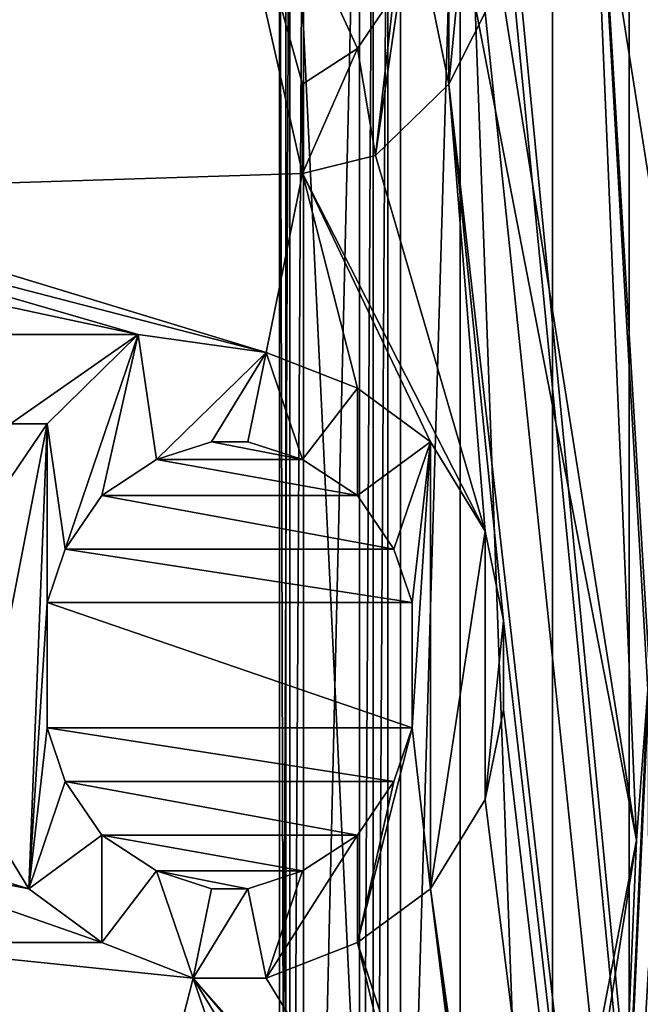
# Model space of a CAD drawing. Header units: millimetres. Extents: x -50 to 50, y -82 to 82.
# Tile 40 of 72: x 13.78 to 16.31, y 19.33 to 23.35. Entities that reach past the tile are written whole.
import ezdxf

# ---------------------------------------------------------------- set-up
doc = ezdxf.new("R2010")
doc.units = ezdxf.units.MM
doc.header["$LTSCALE"] = 101.851852
for name, color, linetype in [('10', 7, 'CONTINUOUS'), ('11', 7, 'CONTINUOUS'), ('16', 7, 'CONTINUOUS'), ('17', 7, 'CONTINUOUS'), ('2', 7, 'CONTINUOUS'), ('22', 7, 'CONTINUOUS'), ('24', 7, 'CONTINUOUS'), ('293', 7, 'CONTINUOUS'), ('296', 7, 'CONTINUOUS'), ('297', 7, 'CONTINUOUS'), ('301', 7, 'CONTINUOUS'), ('302', 7, 'CONTINUOUS'), ('305', 7, 'CONTINUOUS'), ('307', 7, 'CONTINUOUS'), ('309', 7, 'CONTINUOUS'), ('311', 7, 'CONTINUOUS'), ('313', 7, 'CONTINUOUS'), ('327', 7, 'CONTINUOUS'), ('371', 7, 'CONTINUOUS'), ('5', 7, 'CONTINUOUS'), ('553', 7, 'CONTINUOUS'), ('6', 7, 'CONTINUOUS'), ('7', 7, 'CONTINUOUS'), ('758', 7, 'CONTINUOUS'), ('759', 7, 'CONTINUOUS'), ('760', 7, 'CONTINUOUS'), ('761', 7, 'CONTINUOUS'), ('762', 7, 'CONTINUOUS'), ('763', 7, 'CONTINUOUS'), ('764', 7, 'CONTINUOUS'), ('765', 7, 'CONTINUOUS'), ('766', 7, 'CONTINUOUS'), ('767', 7, 'CONTINUOUS'), ('768', 7, 'CONTINUOUS'), ('769', 7, 'CONTINUOUS'), ('770', 7, 'CONTINUOUS'), ('771', 7, 'CONTINUOUS'), ('772', 7, 'CONTINUOUS'), ('776', 7, 'CONTINUOUS'), ('777', 7, 'CONTINUOUS'), ('788', 7, 'CONTINUOUS'), ('789', 7, 'CONTINUOUS'), ('790', 7, 'CONTINUOUS'), ('791', 7, 'CONTINUOUS'), ('792', 7, 'CONTINUOUS'), ('793', 7, 'CONTINUOUS'), ('794', 7, 'CONTINUOUS'), ('795', 7, 'CONTINUOUS'), ('796', 7, 'CONTINUOUS'), ('797', 7, 'CONTINUOUS'), ('798', 7, 'CONTINUOUS'), ('799', 7, 'CONTINUOUS'), ('8', 7, 'CONTINUOUS'), ('800', 7, 'CONTINUOUS'), ('801', 7, 'CONTINUOUS'), ('802', 7, 'CONTINUOUS'), ('803', 7, 'CONTINUOUS'), ('804', 7, 'CONTINUOUS'), ('805', 7, 'CONTINUOUS'), ('806', 7, 'CONTINUOUS'), ('807', 7, 'CONTINUOUS'), ('812', 7, 'CONTINUOUS'), ('822', 7, 'CONTINUOUS'), ('823', 7, 'CONTINUOUS'), ('824', 7, 'CONTINUOUS'), ('825', 7, 'CONTINUOUS'), ('826', 7, 'CONTINUOUS'), ('827', 7, 'CONTINUOUS'), ('835', 7, 'CONTINUOUS'), ('859', 7, 'CONTINUOUS'), ('861', 7, 'CONTINUOUS'), ('876', 7, 'CONTINUOUS'), ('9', 7, 'CONTINUOUS')]:
    doc.layers.add(name, color=color, linetype=linetype)

msp = doc.modelspace()

# ---------------------------------------------------------------- linework, layer by layer
at = {"layer": '10', "linetype": 'CONTINUOUS'}
for points in [[(14.8365, 15.1793, 30.5), (14.8365, 24.8207, 30.5), (14.8365, 15.1793, 28.5536), (14.8365, 15.1793, 30.5)], [(14.8365, 15.1793, 28.5536), (14.8365, 24.8207, 30.5), (14.8365, 24.8207, 28.5536), (14.8365, 15.1793, 28.5536)]]:
    msp.add_3dface(points, dxfattribs=at)
at = {"layer": '11', "linetype": 'CONTINUOUS'}
for points in [[(18.7652, 27.1509, 27.7179), (15.9498, 25.1822, 37.5), (20.0425, 21.2524, 27.7179), (18.7652, 27.1509, 27.7179)], [(15.9498, 25.1822, 37.5), (16.7705, 20, 37.5), (20.0425, 21.2524, 27.7179), (15.9498, 25.1822, 37.5)], [(16.7705, 20, 37.5), (15.9498, 14.8178, 37.5), (19.5095, 15.2408, 27.7179), (16.7705, 20, 37.5)]]:
    msp.add_3dface(points, dxfattribs=at)
at = {"layer": '16', "linetype": 'CONTINUOUS'}
for points in [[(16.2631, 14.7158, 27.7), (16.2631, 25.2842, 27.7), (16.2631, 14.7158, 32.5433), (16.2631, 14.7158, 27.7)], [(16.2631, 14.7158, 32.5433), (16.2631, 25.2842, 27.7), (16.2631, 25.2842, 32.5433), (16.2631, 14.7158, 32.5433)]]:
    msp.add_3dface(points, dxfattribs=at)
at = {"layer": '17', "linetype": 'CONTINUOUS'}
for points in [[(15.4948, 25.0365, 27.5), (16.0723, 25.2242, 27.5), (16.2928, 20, 27.5), (15.4948, 25.0365, 27.5)], [(16.0723, 25.2242, 27.5), (16.6918, 22.6447, 27.5), (16.3473, 20.6669, 27.5), (16.0723, 25.2242, 27.5)], [(16.2928, 20, 27.5), (16.0723, 25.2242, 27.5), (16.3385, 20.6144, 27.5), (16.2928, 20, 27.5)], [(16.3385, 20.6144, 27.5), (16.0723, 25.2242, 27.5), (16.3473, 20.6669, 27.5), (16.3385, 20.6144, 27.5)], [(16.0723, 14.7758, 27.5), (16.2928, 20, 27.5), (16.3385, 20.6144, 27.5), (16.0723, 14.7758, 27.5)], [(16.3407, 20.552, 27.5), (16.0723, 14.7758, 27.5), (16.3385, 20.6144, 27.5), (16.3407, 20.552, 27.5)], [(16.3418, 19.4793, 27.5), (16.0723, 14.7758, 27.5), (16.3407, 20.552, 27.5), (16.3418, 19.4793, 27.5)], [(16.2928, 20, 27.5), (16.0723, 14.7758, 27.5), (15.4948, 14.9635, 27.5), (16.2928, 20, 27.5)], [(16.482, 19.2243, 27.5), (16.0723, 14.7758, 27.5), (16.3418, 19.4793, 27.5), (16.482, 19.2243, 27.5)]]:
    msp.add_3dface(points, dxfattribs=at)
at = {"layer": '2', "linetype": 'CONTINUOUS'}
for points in [[(14.4814, 30.5214), (17.9, 20), (14.4815, 30.5213, 25), (14.4814, 30.5214)], [(14.4815, 30.5213, 25), (17.9, 20), (17.9, 20, 25), (14.4815, 30.5213, 25)]]:
    msp.add_3dface(points, dxfattribs=at)
at = {"layer": '22', "linetype": 'CONTINUOUS'}
for points in [[(16.6325, 25.4042, 32.6102), (17.2661, 20, 32.7404), (14.9528, 28.633, 32.7404), (16.6325, 25.4042, 32.6102)], [(17.2661, 20, 32.7404), (16.2631, 25.2842, 32.5433), (14.9528, 28.633, 32.7404), (17.2661, 20, 32.7404)], [(16.2631, 14.7158, 32.5433), (16.2631, 25.2842, 32.5433), (17.2661, 20, 32.7404), (16.2631, 14.7158, 32.5433)], [(16.6325, 14.5958, 32.6102), (14.9528, 11.367, 32.7404), (17.2661, 20, 32.7404), (16.6325, 14.5958, 32.6102)], [(14.9528, 11.367, 32.7404), (16.2631, 14.7158, 32.5433), (17.2661, 20, 32.7404), (14.9528, 11.367, 32.7404)]]:
    msp.add_3dface(points, dxfattribs=at)
at = {"layer": '24', "linetype": 'CONTINUOUS'}
for points in [[(16.2631, 25.2842, 27.7), (16.6918, 22.6447, 27.5), (16.0723, 25.2242, 27.5), (16.2631, 25.2842, 27.7)], [(16.2631, 25.2842, 27.7), (16.2631, 14.7158, 27.7), (16.6918, 22.6447, 27.5), (16.2631, 25.2842, 27.7)], [(16.2631, 14.7158, 27.7), (16.9, 20, 27.5), (16.6918, 22.6447, 27.5), (16.2631, 14.7158, 27.7)], [(16.2631, 14.7158, 27.7), (16.6918, 17.3553, 27.5), (16.9, 20, 27.5), (16.2631, 14.7158, 27.7)]]:
    msp.add_3dface(points, dxfattribs=at)
at = {"layer": '293', "linetype": 'CONTINUOUS'}
for points in [[(15.1626, 15.0734, 33.4429), (15.1626, 24.9266, 33.4429), (14.9348, 15.1474, 33.2033), (15.1626, 15.0734, 33.4429)], [(14.9348, 15.1474, 33.2033), (15.1626, 24.9266, 33.4429), (14.9348, 24.8526, 33.2033), (14.9348, 15.1474, 33.2033)]]:
    msp.add_3dface(points, dxfattribs=at)
at = {"layer": '296', "linetype": 'CONTINUOUS'}
for points in [[(15.2182, 24.9447, 33.5808), (15.2182, 15.0553, 33.5808), (15.2784, 24.9641, 37.2), (15.2182, 24.9447, 33.5808)], [(15.2784, 24.9641, 37.2), (15.2182, 15.0553, 33.5808), (15.2784, 15.0359, 37.2), (15.2784, 24.9641, 37.2)]]:
    msp.add_3dface(points, dxfattribs=at)
at = {"layer": '297', "linetype": 'CONTINUOUS'}
for points in [[(15.1626, 24.9266, 33.4429), (15.1626, 15.0734, 33.4429), (15.2182, 24.9447, 33.5808), (15.1626, 24.9266, 33.4429)], [(15.1626, 15.0734, 33.4429), (15.2182, 15.0553, 33.5808), (15.2182, 24.9447, 33.5808), (15.1626, 15.0734, 33.4429)]]:
    msp.add_3dface(points, dxfattribs=at)
at = {"layer": '301', "linetype": 'CONTINUOUS'}
for points in [[(14.8365, 24.8207, 30.5), (14.8365, 15.1793, 30.5), (14.8791, 24.8345, 33.0654), (14.8365, 24.8207, 30.5)], [(14.8791, 24.8345, 33.0654), (14.8365, 15.1793, 30.5), (14.8791, 15.1655, 33.0654), (14.8791, 24.8345, 33.0654)]]:
    msp.add_3dface(points, dxfattribs=at)
at = {"layer": '302', "linetype": 'CONTINUOUS'}
for points in [[(15.3307, 15.0188, 27.6), (14.862, 24.8289, 28.4536), (15.3307, 24.9812, 27.6), (15.3307, 15.0188, 27.6)], [(14.862, 15.1711, 28.4536), (14.862, 24.8289, 28.4536), (15.3307, 15.0188, 27.6), (14.862, 15.1711, 28.4536)]]:
    msp.add_3dface(points, dxfattribs=at)
at = {"layer": '305', "linetype": 'CONTINUOUS'}
for points in [[(14.8365, 24.8207, 28.5536), (14.862, 24.8289, 28.4536), (14.862, 15.1711, 28.4536), (14.8365, 24.8207, 28.5536)], [(14.8365, 15.1793, 28.5536), (14.8365, 24.8207, 28.5536), (14.862, 15.1711, 28.4536), (14.8365, 15.1793, 28.5536)]]:
    msp.add_3dface(points, dxfattribs=at)
at = {"layer": '307', "linetype": 'CONTINUOUS'}
for points in [[(14.9348, 15.1474, 33.2033), (14.9348, 24.8526, 33.2033), (14.8791, 15.1655, 33.0654), (14.9348, 15.1474, 33.2033)], [(14.9348, 24.8526, 33.2033), (14.8791, 24.8345, 33.0654), (14.8791, 15.1655, 33.0654), (14.9348, 24.8526, 33.2033)]]:
    msp.add_3dface(points, dxfattribs=at)
at = {"layer": '309', "linetype": 'CONTINUOUS'}
for points in [[(15.4948, 25.0365, 27.5), (16.2928, 20, 27.5), (15.3307, 24.9812, 27.6), (15.4948, 25.0365, 27.5)], [(16.2928, 20, 27.5), (15.3307, 15.0188, 27.6), (15.3307, 24.9812, 27.6), (16.2928, 20, 27.5)], [(16.2928, 20, 27.5), (15.4948, 14.9635, 27.5), (15.3307, 15.0188, 27.6), (16.2928, 20, 27.5)]]:
    msp.add_3dface(points, dxfattribs=at)
at = {"layer": '311', "linetype": 'CONTINUOUS'}
for points in [[(15.9498, 14.8178, 37.5), (15.9498, 25.1822, 37.5), (15.5738, 25.06, 37.5), (15.9498, 14.8178, 37.5)], [(15.9498, 14.8178, 37.5), (16.7705, 20, 37.5), (15.9498, 25.1822, 37.5), (15.9498, 14.8178, 37.5)], [(15.5738, 14.94, 37.5), (15.9498, 14.8178, 37.5), (15.5738, 25.06, 37.5), (15.5738, 14.94, 37.5)]]:
    msp.add_3dface(points, dxfattribs=at)
at = {"layer": '313', "linetype": 'CONTINUOUS'}
for points in [[(15.2784, 24.9641, 37.2), (15.2784, 15.0359, 37.2), (15.5738, 25.06, 37.5), (15.2784, 24.9641, 37.2)], [(15.2784, 15.0359, 37.2), (15.5738, 14.94, 37.5), (15.5738, 25.06, 37.5), (15.2784, 15.0359, 37.2)]]:
    msp.add_3dface(points, dxfattribs=at)
at = {"layer": '327', "linetype": 'CONTINUOUS'}
for points in [[(17.6236, 30.175), (20.35, 20), (14.4814, 30.5214), (17.6236, 30.175)], [(20.35, 20), (17.9, 20), (14.4814, 30.5214), (20.35, 20)], [(17.9, 20), (17.6236, 9.825), (14.4814, 9.4786), (17.9, 20)]]:
    msp.add_3dface(points, dxfattribs=at)
at = {"layer": '371', "linetype": 'CONTINUOUS'}
for points in [[(21.5, 31.0653, 53.6411), (-21.5, 31.0653, 53.6411), (-21.5, -72.0247, 67.2132), (21.5, 31.0653, 53.6411)], [(21.5, -72.0247, 67.2132), (21.5, 31.0653, 53.6411), (-21.5, -72.0247, 67.2132), (21.5, -72.0247, 67.2132)]]:
    msp.add_3dface(points, dxfattribs=at)
at = {"layer": '5', "linetype": 'CONTINUOUS'}
for points in [[(17.9, 20, 25), (17.9, 20), (14.4814, 9.4786), (17.9, 20, 25)], [(17.9, 20, 25), (14.4814, 9.4786), (14.4815, 9.4787, 25), (17.9, 20, 25)]]:
    msp.add_3dface(points, dxfattribs=at)
at = {"layer": '553', "linetype": 'CONTINUOUS'}
for points in [[(14.484, 24.6875, 51.4549), (12.6223, 22.6458, 51.7237), (14.484, 25.1979, 51.3877), (14.484, 24.6875, 51.4549)], [(14.484, 25.1979, 51.3877), (12.6223, 22.6458, 51.7237), (14.2606, 25.0521, 51.4069), (14.484, 25.1979, 51.3877)], [(14.2606, 25.0521, 51.4069), (12.6223, 22.6458, 51.7237), (12.6223, 23.2292, 51.6469), (14.2606, 25.0521, 51.4069)], [(15.5266, 23.0833, 51.6661), (15.3777, 23.8125, 51.5701), (15.5266, 24.9063, 51.4261), (15.5266, 23.0833, 51.6661)], [(15.6755, 24.6146, 51.4645), (15.5266, 23.0833, 51.6661), (15.5266, 24.9063, 51.4261), (15.6755, 24.6146, 51.4645)], [(15.6755, 23.375, 51.6277), (15.5266, 23.0833, 51.6661), (15.6755, 24.6146, 51.4645), (15.6755, 23.375, 51.6277)], [(15.3032, 23.4479, 51.6181), (15.3777, 23.8125, 51.5701), (15.2287, 22.7917, 51.7045), (15.3032, 23.4479, 51.6181)], [(15.2287, 22.7917, 51.7045), (15.3777, 23.8125, 51.5701), (15.5266, 23.0833, 51.6661), (15.2287, 22.7917, 51.7045)], [(15.1543, 23.2292, 51.6469), (15.3032, 23.4479, 51.6181), (15.2287, 22.7917, 51.7045), (15.1543, 23.2292, 51.6469)], [(14.9309, 23.0833, 51.6661), (15.1543, 23.2292, 51.6469), (14.9309, 22.7188, 51.7141), (14.9309, 23.0833, 51.6661)], [(14.9309, 22.7188, 51.7141), (15.1543, 23.2292, 51.6469), (15.2287, 22.7917, 51.7045), (14.9309, 22.7188, 51.7141)]]:
    msp.add_3dface(points, dxfattribs=at)
at = {"layer": '6', "linetype": 'CONTINUOUS'}
for points in [[(14.4815, 30.5213, 25), (17.9, 20, 25), (15.2904, 31.1092, 26), (14.4815, 30.5213, 25)], [(15.2904, 31.1092, 26), (17.9, 20, 25), (18.9, 20, 26), (15.2904, 31.1092, 26)]]:
    msp.add_3dface(points, dxfattribs=at)
at = {"layer": '7', "linetype": 'CONTINUOUS'}
for points in [[(15.2904, 31.1092, 26), (18.9, 20, 26), (15.2904, 31.1091, 27.5), (15.2904, 31.1092, 26)], [(15.2904, 31.1091, 27.5), (18.9, 20, 26), (16.84, 28.5804, 27.5), (15.2904, 31.1091, 27.5)]]:
    msp.add_3dface(points, dxfattribs=at)
at = {"layer": '758', "linetype": 'CONTINUOUS'}
for points in [[(13.7394, 22.0625, 51.8005), (13.7394, 22.0625, 52.8091), (14.2606, 22.0625, 51.8005), (13.7394, 22.0625, 51.8005)], [(14.2606, 22.0625, 51.8005), (13.7394, 22.0625, 52.8091), (14.2606, 22.0625, 52.8091), (14.2606, 22.0625, 51.8005)]]:
    msp.add_3dface(points, dxfattribs=at)
at = {"layer": '759', "linetype": 'CONTINUOUS'}
for points in [[(14.2606, 22.0625, 51.8005), (14.2606, 22.0625, 52.8091), (14.7819, 21.9896, 51.8101), (14.2606, 22.0625, 51.8005)], [(14.7819, 21.9896, 51.8101), (14.2606, 22.0625, 52.8091), (14.7819, 21.9896, 52.8187), (14.7819, 21.9896, 51.8101)]]:
    msp.add_3dface(points, dxfattribs=at)
at = {"layer": '760', "linetype": 'CONTINUOUS'}
for points in [[(14.7819, 21.9896, 51.8101), (14.7819, 21.9896, 52.8187), (15.1543, 21.8438, 51.8293), (14.7819, 21.9896, 51.8101)], [(15.1543, 21.8438, 51.8293), (14.7819, 21.9896, 52.8187), (15.1543, 21.8438, 52.8379), (15.1543, 21.8438, 51.8293)]]:
    msp.add_3dface(points, dxfattribs=at)
at = {"layer": '761', "linetype": 'CONTINUOUS'}
for points in [[(15.1543, 21.8438, 51.8293), (15.1543, 21.8438, 52.8379), (15.4521, 21.625, 51.8581), (15.1543, 21.8438, 51.8293)], [(15.4521, 21.625, 51.8581), (15.1543, 21.8438, 52.8379), (15.4521, 21.625, 52.8667), (15.4521, 21.625, 51.8581)]]:
    msp.add_3dface(points, dxfattribs=at)
at = {"layer": '762', "linetype": 'CONTINUOUS'}
for points in [[(15.4521, 21.625, 51.8581), (15.4521, 21.625, 52.8667), (15.6755, 21.2604, 51.9061), (15.4521, 21.625, 51.8581)], [(15.6755, 21.2604, 51.9061), (15.4521, 21.625, 52.8667), (15.6755, 21.2604, 52.9147), (15.6755, 21.2604, 51.9061)]]:
    msp.add_3dface(points, dxfattribs=at)
at = {"layer": '763', "linetype": 'CONTINUOUS'}
for points in [[(15.6755, 21.2604, 51.9061), (15.6755, 21.2604, 52.9147), (15.75, 20.8958, 51.9541), (15.6755, 21.2604, 51.9061)], [(15.75, 20.8958, 51.9541), (15.6755, 21.2604, 52.9147), (15.75, 20.8958, 52.9627), (15.75, 20.8958, 51.9541)]]:
    msp.add_3dface(points, dxfattribs=at)
at = {"layer": '764', "linetype": 'CONTINUOUS'}
for points in [[(15.75, 20.8958, 51.9541), (15.75, 20.8958, 52.9627), (15.75, 20.5313, 52.0021), (15.75, 20.8958, 51.9541)], [(15.75, 20.5313, 52.0021), (15.75, 20.8958, 52.9627), (15.75, 20.5313, 53.0107), (15.75, 20.5313, 52.0021)]]:
    msp.add_3dface(points, dxfattribs=at)
at = {"layer": '765', "linetype": 'CONTINUOUS'}
for points in [[(15.75, 20.5313, 52.0021), (15.75, 20.5313, 53.0107), (15.6755, 20.1667, 52.0501), (15.75, 20.5313, 52.0021)], [(15.6755, 20.1667, 52.0501), (15.75, 20.5313, 53.0107), (15.6755, 20.1667, 53.0587), (15.6755, 20.1667, 52.0501)]]:
    msp.add_3dface(points, dxfattribs=at)
at = {"layer": '766', "linetype": 'CONTINUOUS'}
for points in [[(15.6755, 20.1667, 52.0501), (15.6755, 20.1667, 53.0587), (15.4521, 19.8021, 52.098), (15.6755, 20.1667, 52.0501)], [(15.4521, 19.8021, 52.098), (15.6755, 20.1667, 53.0587), (15.4521, 19.8021, 53.1067), (15.4521, 19.8021, 52.098)]]:
    msp.add_3dface(points, dxfattribs=at)
at = {"layer": '767', "linetype": 'CONTINUOUS'}
for points in [[(15.4521, 19.8021, 52.098), (15.4521, 19.8021, 53.1067), (15.1543, 19.5833, 52.1268), (15.4521, 19.8021, 52.098)], [(15.1543, 19.5833, 52.1268), (15.4521, 19.8021, 53.1067), (15.1543, 19.5833, 53.1355), (15.1543, 19.5833, 52.1268)]]:
    msp.add_3dface(points, dxfattribs=at)
at = {"layer": '768', "linetype": 'CONTINUOUS'}
for points in [[(15.1543, 19.5833, 52.1268), (15.1543, 19.5833, 53.1355), (14.7819, 19.4375, 52.146), (15.1543, 19.5833, 52.1268)], [(14.7819, 19.4375, 52.146), (15.1543, 19.5833, 53.1355), (14.7819, 19.4375, 53.1547), (14.7819, 19.4375, 52.146)]]:
    msp.add_3dface(points, dxfattribs=at)
at = {"layer": '769', "linetype": 'CONTINUOUS'}
for points in [[(14.7819, 19.4375, 52.146), (14.7819, 19.4375, 53.1547), (14.484, 19.4375, 52.146), (14.7819, 19.4375, 52.146)], [(14.484, 19.4375, 52.146), (14.7819, 19.4375, 53.1547), (14.484, 19.4375, 53.1547), (14.484, 19.4375, 52.146)]]:
    msp.add_3dface(points, dxfattribs=at)
at = {"layer": '770', "linetype": 'CONTINUOUS'}
for points in [[(14.484, 19.4375, 52.146), (14.484, 19.4375, 53.1547), (14.1117, 19.5833, 53.1355), (14.484, 19.4375, 52.146)], [(14.1117, 19.5833, 52.1268), (14.484, 19.4375, 52.146), (14.1117, 19.5833, 53.1355), (14.1117, 19.5833, 52.1268)]]:
    msp.add_3dface(points, dxfattribs=at)
at = {"layer": '771', "linetype": 'CONTINUOUS'}
for points in [[(14.1117, 19.5833, 52.1268), (14.1117, 19.5833, 53.1355), (13.8138, 19.8021, 53.1067), (14.1117, 19.5833, 52.1268)], [(13.8138, 19.8021, 52.098), (14.1117, 19.5833, 52.1268), (13.8138, 19.8021, 53.1067), (13.8138, 19.8021, 52.098)]]:
    msp.add_3dface(points, dxfattribs=at)
at = {"layer": '772', "linetype": 'CONTINUOUS'}
for points in [[(13.8138, 19.8021, 52.098), (13.8138, 19.8021, 53.1067), (13.5904, 20.1667, 53.0587), (13.8138, 19.8021, 52.098)], [(13.5904, 20.1667, 52.0501), (13.8138, 19.8021, 52.098), (13.5904, 20.1667, 53.0587), (13.5904, 20.1667, 52.0501)]]:
    msp.add_3dface(points, dxfattribs=at)
at = {"layer": '776', "linetype": 'CONTINUOUS'}
for points in [[(13.5904, 21.2604, 51.9061), (13.5904, 21.2604, 52.9147), (13.8883, 21.6979, 52.8571), (13.5904, 21.2604, 51.9061)], [(13.8883, 21.6979, 51.8485), (13.5904, 21.2604, 51.9061), (13.8883, 21.6979, 52.8571), (13.8883, 21.6979, 51.8485)]]:
    msp.add_3dface(points, dxfattribs=at)
at = {"layer": '777', "linetype": 'CONTINUOUS'}
for points in [[(13.8883, 21.6979, 51.8485), (13.8883, 21.6979, 52.8571), (13.7394, 21.6979, 51.8485), (13.8883, 21.6979, 51.8485)], [(13.7394, 21.6979, 51.8485), (13.8883, 21.6979, 52.8571), (13.7394, 21.6979, 52.8571), (13.7394, 21.6979, 51.8485)]]:
    msp.add_3dface(points, dxfattribs=at)
at = {"layer": '788', "linetype": 'CONTINUOUS'}
for points in [[(14.5585, 21.625, 51.8581), (14.5585, 21.625, 52.8667), (14.3351, 21.5521, 51.8677), (14.5585, 21.625, 51.8581)], [(14.3351, 21.5521, 51.8677), (14.5585, 21.625, 52.8667), (14.3351, 21.5521, 52.8763), (14.3351, 21.5521, 51.8677)]]:
    msp.add_3dface(points, dxfattribs=at)
at = {"layer": '789', "linetype": 'CONTINUOUS'}
for points in [[(14.3351, 21.5521, 51.8677), (14.3351, 21.5521, 52.8763), (14.1117, 21.4063, 51.8869), (14.3351, 21.5521, 51.8677)], [(14.1117, 21.4063, 51.8869), (14.3351, 21.5521, 52.8763), (14.1117, 21.4063, 52.8955), (14.1117, 21.4063, 51.8869)]]:
    msp.add_3dface(points, dxfattribs=at)
at = {"layer": '790', "linetype": 'CONTINUOUS'}
for points in [[(14.1117, 21.4063, 51.8869), (14.1117, 21.4063, 52.8955), (13.9628, 21.1875, 51.9157), (14.1117, 21.4063, 51.8869)], [(13.9628, 21.1875, 51.9157), (14.1117, 21.4063, 52.8955), (13.9628, 21.1875, 52.9243), (13.9628, 21.1875, 51.9157)]]:
    msp.add_3dface(points, dxfattribs=at)
at = {"layer": '791', "linetype": 'CONTINUOUS'}
for points in [[(13.9628, 21.1875, 51.9157), (13.9628, 21.1875, 52.9243), (13.8883, 20.9688, 51.9445), (13.9628, 21.1875, 51.9157)], [(13.8883, 20.9688, 51.9445), (13.9628, 21.1875, 52.9243), (13.8883, 20.9688, 52.9531), (13.8883, 20.9688, 51.9445)]]:
    msp.add_3dface(points, dxfattribs=at)
at = {"layer": '792', "linetype": 'CONTINUOUS'}
for points in [[(13.8883, 20.9688, 51.9445), (13.8883, 20.9688, 52.9531), (13.8883, 20.4583, 52.0117), (13.8883, 20.9688, 51.9445)], [(13.8883, 20.4583, 52.0117), (13.8883, 20.9688, 52.9531), (13.8883, 20.4583, 53.0203), (13.8883, 20.4583, 52.0117)]]:
    msp.add_3dface(points, dxfattribs=at)
at = {"layer": '793', "linetype": 'CONTINUOUS'}
for points in [[(13.8883, 20.4583, 52.0117), (13.8883, 20.4583, 53.0203), (13.9628, 20.2396, 52.0405), (13.8883, 20.4583, 52.0117)], [(13.9628, 20.2396, 52.0405), (13.8883, 20.4583, 53.0203), (13.9628, 20.2396, 53.0491), (13.9628, 20.2396, 52.0405)]]:
    msp.add_3dface(points, dxfattribs=at)
at = {"layer": '794', "linetype": 'CONTINUOUS'}
for points in [[(13.9628, 20.2396, 52.0405), (13.9628, 20.2396, 53.0491), (14.1117, 20.0208, 52.0692), (13.9628, 20.2396, 52.0405)], [(14.1117, 20.0208, 52.0692), (13.9628, 20.2396, 53.0491), (14.1117, 20.0208, 53.0779), (14.1117, 20.0208, 52.0692)]]:
    msp.add_3dface(points, dxfattribs=at)
at = {"layer": '795', "linetype": 'CONTINUOUS'}
for points in [[(14.1117, 20.0208, 52.0692), (14.1117, 20.0208, 53.0779), (14.3351, 19.875, 52.0884), (14.1117, 20.0208, 52.0692)], [(14.3351, 19.875, 52.0884), (14.1117, 20.0208, 53.0779), (14.3351, 19.875, 53.0971), (14.3351, 19.875, 52.0884)]]:
    msp.add_3dface(points, dxfattribs=at)
at = {"layer": '796', "linetype": 'CONTINUOUS'}
for points in [[(14.3351, 19.875, 52.0884), (14.3351, 19.875, 53.0971), (14.5585, 19.8021, 52.098), (14.3351, 19.875, 52.0884)], [(14.5585, 19.8021, 52.098), (14.3351, 19.875, 53.0971), (14.5585, 19.8021, 53.1067), (14.5585, 19.8021, 52.098)]]:
    msp.add_3dface(points, dxfattribs=at)
at = {"layer": '797', "linetype": 'CONTINUOUS'}
for points in [[(14.5585, 19.8021, 52.098), (14.5585, 19.8021, 53.1067), (14.7074, 19.8021, 52.098), (14.5585, 19.8021, 52.098)], [(14.7074, 19.8021, 52.098), (14.5585, 19.8021, 53.1067), (14.7074, 19.8021, 53.1067), (14.7074, 19.8021, 52.098)]]:
    msp.add_3dface(points, dxfattribs=at)
at = {"layer": '798', "linetype": 'CONTINUOUS'}
for points in [[(14.7074, 19.8021, 52.098), (14.7074, 19.8021, 53.1067), (14.9309, 19.875, 53.0971), (14.7074, 19.8021, 52.098)], [(14.9309, 19.875, 52.0884), (14.7074, 19.8021, 52.098), (14.9309, 19.875, 53.0971), (14.9309, 19.875, 52.0884)]]:
    msp.add_3dface(points, dxfattribs=at)
at = {"layer": '799', "linetype": 'CONTINUOUS'}
for points in [[(14.9309, 19.875, 52.0884), (14.9309, 19.875, 53.0971), (15.1543, 20.0208, 53.0779), (14.9309, 19.875, 52.0884)], [(15.1543, 20.0208, 52.0692), (14.9309, 19.875, 52.0884), (15.1543, 20.0208, 53.0779), (15.1543, 20.0208, 52.0692)]]:
    msp.add_3dface(points, dxfattribs=at)
at = {"layer": '8', "linetype": 'CONTINUOUS'}
for points in [[(17.9, 20, 25), (14.4815, 9.4787, 25), (18.9, 20, 26), (17.9, 20, 25)], [(18.9, 20, 26), (14.4815, 9.4787, 25), (15.2904, 8.8908, 26), (18.9, 20, 26)]]:
    msp.add_3dface(points, dxfattribs=at)
at = {"layer": '800', "linetype": 'CONTINUOUS'}
for points in [[(15.1543, 20.0208, 52.0692), (15.1543, 20.0208, 53.0779), (15.3032, 20.2396, 53.0491), (15.1543, 20.0208, 52.0692)], [(15.3032, 20.2396, 52.0405), (15.1543, 20.0208, 52.0692), (15.3032, 20.2396, 53.0491), (15.3032, 20.2396, 52.0405)]]:
    msp.add_3dface(points, dxfattribs=at)
at = {"layer": '801', "linetype": 'CONTINUOUS'}
for points in [[(15.3032, 20.2396, 52.0405), (15.3032, 20.2396, 53.0491), (15.3777, 20.4583, 53.0203), (15.3032, 20.2396, 52.0405)], [(15.3777, 20.4583, 52.0117), (15.3032, 20.2396, 52.0405), (15.3777, 20.4583, 53.0203), (15.3777, 20.4583, 52.0117)]]:
    msp.add_3dface(points, dxfattribs=at)
at = {"layer": '802', "linetype": 'CONTINUOUS'}
for points in [[(15.3777, 20.4583, 52.0117), (15.3777, 20.4583, 53.0203), (15.3777, 20.9688, 52.9531), (15.3777, 20.4583, 52.0117)], [(15.3777, 20.9688, 51.9445), (15.3777, 20.4583, 52.0117), (15.3777, 20.9688, 52.9531), (15.3777, 20.9688, 51.9445)]]:
    msp.add_3dface(points, dxfattribs=at)
at = {"layer": '803', "linetype": 'CONTINUOUS'}
for points in [[(15.3777, 20.9688, 51.9445), (15.3777, 20.9688, 52.9531), (15.3032, 21.1875, 52.9243), (15.3777, 20.9688, 51.9445)], [(15.3032, 21.1875, 51.9157), (15.3777, 20.9688, 51.9445), (15.3032, 21.1875, 52.9243), (15.3032, 21.1875, 51.9157)]]:
    msp.add_3dface(points, dxfattribs=at)
at = {"layer": '804', "linetype": 'CONTINUOUS'}
for points in [[(15.3032, 21.1875, 51.9157), (15.3032, 21.1875, 52.9243), (15.1543, 21.4063, 52.8955), (15.3032, 21.1875, 51.9157)], [(15.1543, 21.4063, 51.8869), (15.3032, 21.1875, 51.9157), (15.1543, 21.4063, 52.8955), (15.1543, 21.4063, 51.8869)]]:
    msp.add_3dface(points, dxfattribs=at)
at = {"layer": '805', "linetype": 'CONTINUOUS'}
for points in [[(15.1543, 21.4063, 51.8869), (15.1543, 21.4063, 52.8955), (14.9309, 21.5521, 52.8763), (15.1543, 21.4063, 51.8869)], [(14.9309, 21.5521, 51.8677), (15.1543, 21.4063, 51.8869), (14.9309, 21.5521, 52.8763), (14.9309, 21.5521, 51.8677)]]:
    msp.add_3dface(points, dxfattribs=at)
at = {"layer": '806', "linetype": 'CONTINUOUS'}
for points in [[(14.9309, 21.5521, 51.8677), (14.9309, 21.5521, 52.8763), (14.7074, 21.625, 52.8667), (14.9309, 21.5521, 51.8677)], [(14.7074, 21.625, 51.8581), (14.9309, 21.5521, 51.8677), (14.7074, 21.625, 52.8667), (14.7074, 21.625, 51.8581)]]:
    msp.add_3dface(points, dxfattribs=at)
at = {"layer": '807', "linetype": 'CONTINUOUS'}
for points in [[(14.5585, 21.625, 52.8667), (14.5585, 21.625, 51.8581), (14.7074, 21.625, 52.8667), (14.5585, 21.625, 52.8667)], [(14.5585, 21.625, 51.8581), (14.7074, 21.625, 51.8581), (14.7074, 21.625, 52.8667), (14.5585, 21.625, 51.8581)]]:
    msp.add_3dface(points, dxfattribs=at)
at = {"layer": '812', "linetype": 'CONTINUOUS'}
for points in [[(14.2606, 25.0521, 51.4069), (12.6223, 23.2292, 51.6469), (14.2606, 25.0521, 52.4155), (14.2606, 25.0521, 51.4069)], [(12.6223, 23.2292, 51.6469), (12.6223, 23.2292, 52.6555), (14.2606, 25.0521, 52.4155), (12.6223, 23.2292, 51.6469)]]:
    msp.add_3dface(points, dxfattribs=at)
at = {"layer": '822', "linetype": 'CONTINUOUS'}
for points in [[(15.5266, 23.0833, 51.6661), (15.6755, 23.375, 51.6277), (15.6755, 23.375, 52.6363), (15.5266, 23.0833, 51.6661)], [(15.5266, 23.0833, 51.6661), (15.6755, 23.375, 52.6363), (15.5266, 23.0833, 52.6747), (15.5266, 23.0833, 51.6661)]]:
    msp.add_3dface(points, dxfattribs=at)
at = {"layer": '823', "linetype": 'CONTINUOUS'}
for points in [[(15.2287, 22.7917, 51.7045), (15.5266, 23.0833, 51.6661), (15.5266, 23.0833, 52.6747), (15.2287, 22.7917, 51.7045)], [(15.2287, 22.7917, 51.7045), (15.5266, 23.0833, 52.6747), (15.2287, 22.7917, 52.7131), (15.2287, 22.7917, 51.7045)]]:
    msp.add_3dface(points, dxfattribs=at)
at = {"layer": '824', "linetype": 'CONTINUOUS'}
for points in [[(14.9309, 22.7188, 51.7141), (15.2287, 22.7917, 51.7045), (15.2287, 22.7917, 52.7131), (14.9309, 22.7188, 51.7141)], [(14.9309, 22.7188, 51.7141), (15.2287, 22.7917, 52.7131), (14.9309, 22.7188, 52.7227), (14.9309, 22.7188, 51.7141)]]:
    msp.add_3dface(points, dxfattribs=at)
at = {"layer": '825', "linetype": 'CONTINUOUS'}
for points in [[(14.9309, 23.0833, 51.6661), (14.9309, 22.7188, 51.7141), (14.9309, 23.0833, 52.6747), (14.9309, 23.0833, 51.6661)], [(14.9309, 22.7188, 51.7141), (14.9309, 22.7188, 52.7227), (14.9309, 23.0833, 52.6747), (14.9309, 22.7188, 51.7141)]]:
    msp.add_3dface(points, dxfattribs=at)
at = {"layer": '826', "linetype": 'CONTINUOUS'}
for points in [[(15.1543, 23.2292, 51.6469), (14.9309, 23.0833, 51.6661), (15.1543, 23.2292, 52.6555), (15.1543, 23.2292, 51.6469)], [(14.9309, 23.0833, 51.6661), (14.9309, 23.0833, 52.6747), (15.1543, 23.2292, 52.6555), (14.9309, 23.0833, 51.6661)]]:
    msp.add_3dface(points, dxfattribs=at)
at = {"layer": '827', "linetype": 'CONTINUOUS'}
for points in [[(15.3032, 23.4479, 51.6181), (15.1543, 23.2292, 51.6469), (15.3032, 23.4479, 52.6267), (15.3032, 23.4479, 51.6181)], [(15.1543, 23.2292, 51.6469), (15.1543, 23.2292, 52.6555), (15.3032, 23.4479, 52.6267), (15.1543, 23.2292, 51.6469)]]:
    msp.add_3dface(points, dxfattribs=at)
at = {"layer": '835', "linetype": 'CONTINUOUS'}
for points in [[(12.6223, 22.6458, 51.7237), (14.484, 24.6875, 51.4549), (12.6223, 22.6458, 52.7323), (12.6223, 22.6458, 51.7237)], [(12.6223, 22.6458, 52.7323), (14.484, 24.6875, 51.4549), (14.484, 24.6875, 52.4635), (12.6223, 22.6458, 52.7323)]]:
    msp.add_3dface(points, dxfattribs=at)
at = {"layer": '859', "linetype": 'CONTINUOUS'}
for points in [[(17.923, 31.1305, 51.6153), (17.7335, 3.6581, 55.2321), (15.75, 24.1771, 52.5307), (17.923, 31.1305, 51.6153)], [(12.6223, 23.2292, 52.6555), (12.6223, 25.2708, 52.3867), (14.2606, 25.0521, 52.4155), (12.6223, 23.2292, 52.6555)], [(14.9309, 22.7188, 52.7227), (12.6223, 22.6458, 52.7323), (14.484, 24.6875, 52.4635), (14.9309, 22.7188, 52.7227)], [(14.9309, 23.0833, 52.6747), (14.9309, 22.7188, 52.7227), (14.484, 24.6875, 52.4635), (14.9309, 23.0833, 52.6747)], [(15.1543, 23.2292, 52.6555), (14.9309, 23.0833, 52.6747), (14.484, 24.6875, 52.4635), (15.1543, 23.2292, 52.6555)], [(15.3032, 23.4479, 52.6267), (15.1543, 23.2292, 52.6555), (14.484, 24.6875, 52.4635), (15.3032, 23.4479, 52.6267)], [(15.75, 24.1771, 52.5307), (17.7335, 3.6581, 55.2321), (15.75, 23.8854, 52.5691), (15.75, 24.1771, 52.5307)], [(15.75, 23.8854, 52.5691), (17.7335, 3.6581, 55.2321), (15.6755, 23.375, 52.6363), (15.75, 23.8854, 52.5691)], [(15.6755, 23.375, 52.6363), (17.7335, 3.6581, 55.2321), (15.5266, 23.0833, 52.6747), (15.6755, 23.375, 52.6363)], [(13.7394, 22.0625, 52.8091), (8.3945, 23.3173, 52.6439), (14.2606, 22.0625, 52.8091), (13.7394, 22.0625, 52.8091)], [(14.2606, 22.0625, 52.8091), (8.3945, 23.3173, 52.6439), (12.25, 22.6458, 52.7323), (14.2606, 22.0625, 52.8091)], [(15.5266, 23.0833, 52.6747), (15.6755, 21.2604, 52.9147), (15.2287, 22.7917, 52.7131), (15.5266, 23.0833, 52.6747)], [(17.7335, 3.6581, 55.2321), (15.75, 20.8958, 52.9627), (15.5266, 23.0833, 52.6747), (17.7335, 3.6581, 55.2321)], [(15.75, 20.8958, 52.9627), (15.6755, 21.2604, 52.9147), (15.5266, 23.0833, 52.6747), (15.75, 20.8958, 52.9627)], [(15.2287, 22.7917, 52.7131), (15.6755, 21.2604, 52.9147), (14.9309, 22.7188, 52.7227), (15.2287, 22.7917, 52.7131)], [(14.7819, 21.9896, 52.8187), (12.6223, 22.6458, 52.7323), (14.9309, 22.7188, 52.7227), (14.7819, 21.9896, 52.8187)], [(15.1543, 21.8438, 52.8379), (14.7819, 21.9896, 52.8187), (14.9309, 22.7188, 52.7227), (15.1543, 21.8438, 52.8379)], [(15.4521, 21.625, 52.8667), (15.1543, 21.8438, 52.8379), (14.9309, 22.7188, 52.7227), (15.4521, 21.625, 52.8667)], [(15.6755, 21.2604, 52.9147), (15.4521, 21.625, 52.8667), (14.9309, 22.7188, 52.7227), (15.6755, 21.2604, 52.9147)], [(14.7819, 21.9896, 52.8187), (14.2606, 22.0625, 52.8091), (12.25, 22.6458, 52.7323), (14.7819, 21.9896, 52.8187)], [(12.6223, 22.6458, 52.7323), (14.7819, 21.9896, 52.8187), (12.25, 22.6458, 52.7323), (12.6223, 22.6458, 52.7323)], [(13.8883, 21.6979, 52.8571), (13.5904, 21.2604, 52.9147), (13.7394, 21.6979, 52.8571), (13.8883, 21.6979, 52.8571)], [(15.75, 20.8958, 52.9627), (17.7335, 3.6581, 55.2321), (15.75, 20.5313, 53.0107), (15.75, 20.8958, 52.9627)], [(15.75, 20.5313, 53.0107), (17.7335, 3.6581, 55.2321), (15.6755, 20.1667, 53.0587), (15.75, 20.5313, 53.0107)], [(13.5904, 20.1667, 53.0587), (13.8138, 19.8021, 53.1067), (12.8457, 20.0938, 53.0683), (13.5904, 20.1667, 53.0587)], [(15.6755, 20.1667, 53.0587), (17.7335, 3.6581, 55.2321), (15.4521, 19.8021, 53.1067), (15.6755, 20.1667, 53.0587)], [(12.8457, 20.0938, 53.0683), (13.8138, 19.8021, 53.1067), (13.0691, 19.9479, 53.0875), (12.8457, 20.0938, 53.0683)], [(14.1117, 19.5833, 53.1355), (13.0691, 19.5833, 53.1355), (13.0691, 19.9479, 53.0875), (14.1117, 19.5833, 53.1355)], [(13.8138, 19.8021, 53.1067), (14.1117, 19.5833, 53.1355), (13.0691, 19.9479, 53.0875), (13.8138, 19.8021, 53.1067)], [(15.4521, 19.8021, 53.1067), (15.6755, 17.9792, 53.3467), (15.1543, 19.5833, 53.1355), (15.4521, 19.8021, 53.1067)], [(17.7335, 3.6581, 55.2321), (15.75, 17.5417, 53.4043), (15.4521, 19.8021, 53.1067), (17.7335, 3.6581, 55.2321)], [(15.75, 17.5417, 53.4043), (15.6755, 17.9792, 53.3467), (15.4521, 19.8021, 53.1067), (15.75, 17.5417, 53.4043)], [(14.3351, 18.8542, 53.2315), (13.6649, 18.8542, 53.2315), (12.8457, 19.6562, 53.1259), (14.3351, 18.8542, 53.2315)], [(13.0691, 19.5833, 53.1355), (14.3351, 18.8542, 53.2315), (12.8457, 19.6562, 53.1259), (13.0691, 19.5833, 53.1355)], [(14.3351, 18.8542, 53.2315), (13.0691, 19.5833, 53.1355), (14.484, 19.4375, 53.1547), (14.3351, 18.8542, 53.2315)], [(14.484, 19.4375, 53.1547), (13.0691, 19.5833, 53.1355), (14.1117, 19.5833, 53.1355), (14.484, 19.4375, 53.1547)], [(15.1543, 19.5833, 53.1355), (15.4521, 18.3437, 53.2987), (14.7819, 19.4375, 53.1547), (15.1543, 19.5833, 53.1355)], [(15.6755, 17.9792, 53.3467), (15.4521, 18.3437, 53.2987), (15.1543, 19.5833, 53.1355), (15.6755, 17.9792, 53.3467)], [(14.7074, 18.7812, 53.2411), (14.3351, 18.8542, 53.2315), (14.484, 19.4375, 53.1547), (14.7074, 18.7812, 53.2411)], [(14.9309, 18.7083, 53.2507), (14.7074, 18.7812, 53.2411), (14.484, 19.4375, 53.1547), (14.9309, 18.7083, 53.2507)], [(15.2287, 18.5625, 53.2699), (14.9309, 18.7083, 53.2507), (14.484, 19.4375, 53.1547), (15.2287, 18.5625, 53.2699)], [(15.4521, 18.3437, 53.2987), (15.2287, 18.5625, 53.2699), (14.484, 19.4375, 53.1547), (15.4521, 18.3437, 53.2987)], [(14.7819, 19.4375, 53.1547), (15.4521, 18.3437, 53.2987), (14.484, 19.4375, 53.1547), (14.7819, 19.4375, 53.1547)]]:
    msp.add_3dface(points, dxfattribs=at)
at = {"layer": '861', "linetype": 'CONTINUOUS'}
for points in [[(14.3351, 21.5521, 52.8763), (14.5585, 21.625, 52.8667), (14.9309, 21.5521, 52.8763), (14.3351, 21.5521, 52.8763)], [(14.9309, 21.5521, 52.8763), (14.5585, 21.625, 52.8667), (14.7074, 21.625, 52.8667), (14.9309, 21.5521, 52.8763)], [(14.1117, 21.4063, 52.8955), (14.3351, 21.5521, 52.8763), (15.1543, 21.4063, 52.8955), (14.1117, 21.4063, 52.8955)], [(15.1543, 21.4063, 52.8955), (14.3351, 21.5521, 52.8763), (14.9309, 21.5521, 52.8763), (15.1543, 21.4063, 52.8955)], [(13.9628, 21.1875, 52.9243), (14.1117, 21.4063, 52.8955), (15.3032, 21.1875, 52.9243), (13.9628, 21.1875, 52.9243)], [(15.3032, 21.1875, 52.9243), (14.1117, 21.4063, 52.8955), (15.1543, 21.4063, 52.8955), (15.3032, 21.1875, 52.9243)], [(13.8883, 20.9688, 52.9531), (13.9628, 21.1875, 52.9243), (15.3777, 20.9688, 52.9531), (13.8883, 20.9688, 52.9531)], [(15.3777, 20.9688, 52.9531), (13.9628, 21.1875, 52.9243), (15.3032, 21.1875, 52.9243), (15.3777, 20.9688, 52.9531)], [(13.8883, 20.4583, 53.0203), (13.8883, 20.9688, 52.9531), (15.3777, 20.4583, 53.0203), (13.8883, 20.4583, 53.0203)], [(15.3777, 20.4583, 53.0203), (13.8883, 20.9688, 52.9531), (15.3777, 20.9688, 52.9531), (15.3777, 20.4583, 53.0203)], [(13.9628, 20.2396, 53.0491), (13.8883, 20.4583, 53.0203), (15.3032, 20.2396, 53.0491), (13.9628, 20.2396, 53.0491)], [(15.3032, 20.2396, 53.0491), (13.8883, 20.4583, 53.0203), (15.3777, 20.4583, 53.0203), (15.3032, 20.2396, 53.0491)], [(14.1117, 20.0208, 53.0779), (13.9628, 20.2396, 53.0491), (15.1543, 20.0208, 53.0779), (14.1117, 20.0208, 53.0779)], [(15.1543, 20.0208, 53.0779), (13.9628, 20.2396, 53.0491), (15.3032, 20.2396, 53.0491), (15.1543, 20.0208, 53.0779)], [(14.3351, 19.875, 53.0971), (14.1117, 20.0208, 53.0779), (14.9309, 19.875, 53.0971), (14.3351, 19.875, 53.0971)], [(14.9309, 19.875, 53.0971), (14.1117, 20.0208, 53.0779), (15.1543, 20.0208, 53.0779), (14.9309, 19.875, 53.0971)], [(14.5585, 19.8021, 53.1067), (14.3351, 19.875, 53.0971), (14.7074, 19.8021, 53.1067), (14.5585, 19.8021, 53.1067)], [(14.7074, 19.8021, 53.1067), (14.3351, 19.875, 53.0971), (14.9309, 19.875, 53.0971), (14.7074, 19.8021, 53.1067)]]:
    msp.add_3dface(points, dxfattribs=at)
at = {"layer": '876', "linetype": 'CONTINUOUS'}
for points in [[(13.7394, 22.0625, 51.8005), (14.2606, 22.0625, 51.8005), (13.7394, 21.6979, 51.8485), (13.7394, 22.0625, 51.8005)], [(14.2606, 22.0625, 51.8005), (13.8883, 21.6979, 51.8485), (13.7394, 21.6979, 51.8485), (14.2606, 22.0625, 51.8005)], [(14.2606, 22.0625, 51.8005), (13.9628, 21.1875, 51.9157), (13.8883, 21.6979, 51.8485), (14.2606, 22.0625, 51.8005)], [(14.2606, 22.0625, 51.8005), (14.1117, 21.4063, 51.8869), (13.9628, 21.1875, 51.9157), (14.2606, 22.0625, 51.8005)], [(14.2606, 22.0625, 51.8005), (14.3351, 21.5521, 51.8677), (14.1117, 21.4063, 51.8869), (14.2606, 22.0625, 51.8005)], [(14.2606, 22.0625, 51.8005), (14.7819, 21.9896, 51.8101), (14.3351, 21.5521, 51.8677), (14.2606, 22.0625, 51.8005)], [(14.7819, 21.9896, 51.8101), (14.5585, 21.625, 51.8581), (14.3351, 21.5521, 51.8677), (14.7819, 21.9896, 51.8101)], [(14.5585, 21.625, 51.8581), (14.7819, 21.9896, 51.8101), (14.7074, 21.625, 51.8581), (14.5585, 21.625, 51.8581)], [(14.7819, 21.9896, 51.8101), (14.9309, 21.5521, 51.8677), (14.7074, 21.625, 51.8581), (14.7819, 21.9896, 51.8101)], [(14.7819, 21.9896, 51.8101), (15.1543, 21.8438, 51.8293), (14.9309, 21.5521, 51.8677), (14.7819, 21.9896, 51.8101)], [(15.1543, 21.8438, 51.8293), (15.1543, 21.4063, 51.8869), (14.9309, 21.5521, 51.8677), (15.1543, 21.8438, 51.8293)], [(15.1543, 21.8438, 51.8293), (15.4521, 21.625, 51.8581), (15.1543, 21.4063, 51.8869), (15.1543, 21.8438, 51.8293)], [(13.8138, 19.8021, 52.098), (13.5904, 20.1667, 52.0501), (13.8883, 21.6979, 51.8485), (13.8138, 19.8021, 52.098)], [(13.5904, 20.1667, 52.0501), (13.5904, 21.2604, 51.9061), (13.8883, 21.6979, 51.8485), (13.5904, 20.1667, 52.0501)], [(13.8138, 19.8021, 52.098), (13.8883, 21.6979, 51.8485), (13.8883, 20.9688, 51.9445), (13.8138, 19.8021, 52.098)], [(13.8883, 20.9688, 51.9445), (13.8883, 21.6979, 51.8485), (13.9628, 21.1875, 51.9157), (13.8883, 20.9688, 51.9445)], [(15.4521, 21.625, 51.8581), (15.3032, 21.1875, 51.9157), (15.1543, 21.4063, 51.8869), (15.4521, 21.625, 51.8581)], [(15.4521, 21.625, 51.8581), (15.3777, 20.9688, 51.9445), (15.3032, 21.1875, 51.9157), (15.4521, 21.625, 51.8581)], [(15.4521, 21.625, 51.8581), (15.4521, 19.8021, 52.098), (15.3777, 20.4583, 52.0117), (15.4521, 21.625, 51.8581)], [(15.4521, 21.625, 51.8581), (15.3777, 20.4583, 52.0117), (15.3777, 20.9688, 51.9445), (15.4521, 21.625, 51.8581)], [(15.4521, 21.625, 51.8581), (15.6755, 21.2604, 51.9061), (15.4521, 19.8021, 52.098), (15.4521, 21.625, 51.8581)], [(15.6755, 21.2604, 51.9061), (15.6755, 20.1667, 52.0501), (15.4521, 19.8021, 52.098), (15.6755, 21.2604, 51.9061)], [(15.6755, 21.2604, 51.9061), (15.75, 20.8958, 51.9541), (15.6755, 20.1667, 52.0501), (15.6755, 21.2604, 51.9061)], [(13.8138, 19.8021, 52.098), (13.8883, 20.9688, 51.9445), (13.8883, 20.4583, 52.0117), (13.8138, 19.8021, 52.098)], [(15.75, 20.8958, 51.9541), (15.75, 20.5313, 52.0021), (15.6755, 20.1667, 52.0501), (15.75, 20.8958, 51.9541)], [(13.8138, 19.8021, 52.098), (13.8883, 20.4583, 52.0117), (13.9628, 20.2396, 52.0405), (13.8138, 19.8021, 52.098)], [(15.4521, 19.8021, 52.098), (15.1543, 19.5833, 52.1268), (15.3777, 20.4583, 52.0117), (15.4521, 19.8021, 52.098)], [(15.1543, 19.5833, 52.1268), (15.3032, 20.2396, 52.0405), (15.3777, 20.4583, 52.0117), (15.1543, 19.5833, 52.1268)], [(13.8138, 19.8021, 52.098), (13.9628, 20.2396, 52.0405), (14.1117, 20.0208, 52.0692), (13.8138, 19.8021, 52.098)], [(15.1543, 19.5833, 52.1268), (15.1543, 20.0208, 52.0692), (15.3032, 20.2396, 52.0405), (15.1543, 19.5833, 52.1268)], [(14.1117, 19.5833, 52.1268), (13.8138, 19.8021, 52.098), (14.1117, 20.0208, 52.0692), (14.1117, 19.5833, 52.1268)], [(14.1117, 19.5833, 52.1268), (14.1117, 20.0208, 52.0692), (14.3351, 19.875, 52.0884), (14.1117, 19.5833, 52.1268)], [(15.1543, 19.5833, 52.1268), (14.7819, 19.4375, 52.146), (15.1543, 20.0208, 52.0692), (15.1543, 19.5833, 52.1268)], [(14.7819, 19.4375, 52.146), (14.9309, 19.875, 52.0884), (15.1543, 20.0208, 52.0692), (14.7819, 19.4375, 52.146)], [(14.484, 19.4375, 52.146), (14.1117, 19.5833, 52.1268), (14.3351, 19.875, 52.0884), (14.484, 19.4375, 52.146)], [(14.484, 19.4375, 52.146), (14.3351, 19.875, 52.0884), (14.5585, 19.8021, 52.098), (14.484, 19.4375, 52.146)], [(14.7819, 19.4375, 52.146), (14.7074, 19.8021, 52.098), (14.9309, 19.875, 52.0884), (14.7819, 19.4375, 52.146)], [(14.7819, 19.4375, 52.146), (14.484, 19.4375, 52.146), (14.7074, 19.8021, 52.098), (14.7819, 19.4375, 52.146)], [(14.484, 19.4375, 52.146), (14.5585, 19.8021, 52.098), (14.7074, 19.8021, 52.098), (14.484, 19.4375, 52.146)]]:
    msp.add_3dface(points, dxfattribs=at)
at = {"layer": '9', "linetype": 'CONTINUOUS'}
for points in [[(18.9, 20, 27.5), (18.9, 20, 26), (15.2904, 8.8908, 26), (18.9, 20, 27.5)], [(18.9, 20, 27.5), (15.2904, 8.8908, 26), (18.3734, 15.5698, 27.5), (18.9, 20, 27.5)]]:
    msp.add_3dface(points, dxfattribs=at)

doc.saveas('drawing.dxf')
